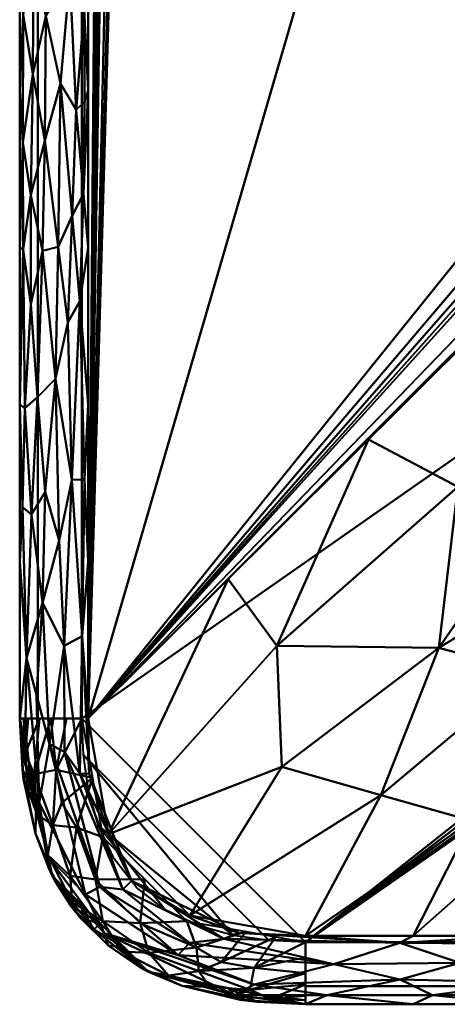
# Model space of a CAD drawing. Header units: millimetres. Extents: x -300 to 300, y -450 to 0.
# Tile 1 of 256: x -300 to -266, y -450 to -371. Entities that reach past the tile are written whole.
import ezdxf

# ---------------------------------------------------------------- set-up
doc = ezdxf.new("R2010")
doc.units = ezdxf.units.MM
doc.layers.add('A-GENM', color=13, linetype='Continuous', lineweight=30)

# ---------------------------------------------------------------- blocks, each defined once
blk = doc.blocks.new('MODEL - MODEL-355502-View 1')
at = {"layer": 'A-GENM', "lineweight": 40}
mesh = blk.add_polyface(dxfattribs=at)
corners = [(294.911, -426.924, -110), (294.787, -429.851, -110), (294.371, -432.752, -110), (293.58, -435.571, -110), (292.317, -438.211, -110), (290.513, -440.513, -110), (288.211, -442.317, -110), (285.571, -443.58, -110), (282.752, -444.371, -110), (279.852, -444.787, -110), (276.924, -444.911, -110), (-276.924, -444.911, -110), (-279.851, -444.787, -110), (-282.752, -444.371, -110), (-285.571, -443.58, -110), (-288.211, -442.317, -110), (-290.513, -440.513, -110), (-292.317, -438.211, -110), (-293.58, -435.571, -110), (-294.371, -432.752, -110), (-294.787, -429.852, -110), (-294.911, -426.924, -110), (-294.911, -23, -110), (-294.787, -20.069, -110), (-294.37, -17.166, -110), (-293.577, -14.344, -110), (-292.312, -11.702, -110), (-290.504, -9.399, -110), (-288.199, -7.594, -110), (-285.555, -6.332, -110), (-282.733, -5.541, -110), (-279.83, -5.124, -110), (-276.899, -5, -110), (276.899, -5, -110), (279.829, -5.124, -110), (282.733, -5.541, -110), (285.555, -6.332, -110), (288.199, -7.594, -110), (290.504, -9.399, -110), (292.312, -11.702, -110), (293.577, -14.344, -110), (294.37, -17.166, -110), (294.787, -20.069, -110), (294.911, -23, -110), (22, -230, -110), (21.25, -224.306, -110), (19.053, -219, -110), (15.556, -214.444, -110), (11, -210.947, -110), (5.694, -208.75, -110), (0, -208, -110), (-5.694, -208.75, -110), (-11, -210.947, -110), (-15.556, -214.444, -110), (-19.053, -219, -110), (-21.25, -224.306, -110), (-22, -230, -110), (-21.25, -235.694, -110), (-19.053, -241, -110), (-15.556, -245.556, -110), (-11, -249.053, -110), (-5.694, -251.25, -110), (0, -252, -110), (5.694, -251.25, -110), (11, -249.053, -110), (15.556, -245.556, -110), (19.053, -241, -110), (21.25, -235.694, -110)]
mesh.append_faces([[corners[k] for k in face] for face in [(64, 10, 63), (61, 11, 60), (59, 11, 58), (51, 32, 50)]], dxfattribs={"vtx0": -1, "vtx1": -1})
mesh.append_faces([[corners[k] for k in face] for face in [(58, 11, 21, 57)]], dxfattribs={"vtx0": -1, "vtx1": -1, "vtx2": -1})
mesh.append_faces([[corners[k] for k in face] for face in [(33, 43, 46, 47)]], dxfattribs={"vtx0": -1, "vtx1": -1, "vtx3": -1})
mesh.append_faces([[corners[k] for k in face] for face in [(0, 67, 44, 43), (0, 66, 67), (41, 35, 36, 40), (35, 41, 42, 34), (40, 36, 37), (34, 42, 43, 33), (33, 49, 50, 32), (43, 45, 46), (43, 44, 45), (20, 12, 13), (22, 54, 55), (32, 52, 53), (22, 55, 56)]], dxfattribs={"vtx0": -1, "vtx2": -1})
mesh.append_faces([[corners[k] for k in face] for face in [(0, 9, 10, 66), (32, 53, 54, 22)]], dxfattribs={"vtx0": -1, "vtx2": -1, "vtx3": -1})
mesh.append_faces([[corners[k] for k in face] for face in [(2, 7, 8, 9), (18, 13, 14, 15), (13, 18, 19, 20)]], dxfattribs={"vtx0": -1, "vtx3": -1})
mesh.append_faces([[corners[k] for k in face] for face in [(3, 4, 7, 2), (1, 2, 9, 0), (65, 66, 10), (64, 65, 10), (47, 48, 33), (48, 49, 33), (61, 62, 11), (59, 60, 11), (51, 52, 32), (28, 29, 25)]], dxfattribs={"vtx1": -1, "vtx2": -1})
mesh.append_faces([[corners[k] for k in face] for face in [(62, 63, 10, 11), (11, 12, 20, 21), (56, 57, 21, 22), (31, 32, 22, 23), (23, 24, 30, 31), (24, 25, 29, 30)]], dxfattribs={"vtx1": -1, "vtx3": -1})
mesh.append_faces([[corners[k] for k in face] for face in [(26, 27, 28, 25)]], dxfattribs={"vtx2": -1})
mesh.append_faces([[corners[k] for k in face] for face in [(4, 5, 6, 7), (37, 38, 39, 40), (15, 16, 17, 18)]], dxfattribs={"vtx3": -1})
mesh = blk.add_polyface(dxfattribs=at)
corners = [(-294.911, -23, -110), (-294.911, -426.924, -110), (-298.447, -426.924, -108.536), (-299.911, -426.924, -105), (-299.911, -23, -105), (-298.447, -23, -108.536)]
mesh.append_faces([[corners[k] for k in face] for face in [(3, 4, 5, 2)]], dxfattribs={"vtx2": -1})
mesh.append_faces([[corners[k] for k in face] for face in [(5, 0, 1, 2)]], dxfattribs={"vtx3": -1})
mesh = blk.add_polyface(dxfattribs=at)
corners = [(-299.911, -426.924, -105), (-299.911, -426.924), (-299.911, -23), (-299.911, -23, -105)]
mesh.append_faces([[corners[k] for k in face] for face in [(0, 1, 2, 3)]])
mesh = blk.add_polyface(dxfattribs=at)
corners = [(-294.411, -426.924), (-252.728, -385.485, -90.244), (-252.732, -385.353, -90.235), (-252.736, -385.221, -90.227), (-252.77, -383.802, -90.153), (-252.802, -380.956, -90.084), (-252.803, -380.375, -90.082), (-252.803, -379.532, -90.082), (-252.803, -378.112, -90.082), (-252.803, -375.262, -90.082), (-252.803, -329.733, -90.082), (-252.803, -284.207, -90.082), (-252.803, -238.674, -90.082), (-252.803, -215.911, -90.082), (-252.803, -204.528, -90.082), (-252.803, -198.837, -90.082), (-252.803, -195.988, -90.082), (-252.803, -194.568, -90.082), (-252.803, -193.371, -90.082), (-252.803, -193.144, -90.082), (-252.794, -191.722, -90.102), (-252.77, -190.299, -90.154), (-252.676, -187.462, -90.357), (-252.512, -184.644, -90.712), (-252.4, -183.249, -90.955), (-252.368, -182.9, -91.024), (-252.335, -182.553, -91.095), (-252.264, -181.862, -91.248), (-251.917, -179.142, -92.001), (-251.453, -176.522, -93.005), (-251.316, -175.888, -93.3), (-251.214, -175.439, -93.523), (-270.891, -157.801, -50.921), (-280.73, -148.982, -29.619), (-283.19, -146.778, -24.294), (-284.42, -145.676, -21.631), (-284.727, -145.4, -20.966), (-285.034, -145.12, -20.302), (-285.337, -144.82, -19.645), (-285.637, -144.501, -18.995), (-286.225, -143.802, -17.723), (-286.796, -143.025, -16.488), (-287.875, -141.244, -14.15), (-289.732, -136.831, -10.131), (-290.475, -134.249, -8.521), (-291.074, -131.463, -7.224), (-291.516, -128.515, -6.268), (-291.674, -126.995, -5.925), (-291.738, -126.226, -5.788), (-291.79, -125.453, -5.675), (-291.861, -123.896, -5.521), (-291.888, -122.33, -5.462), (-291.889, -121.547, -5.461), (-291.889, -120.764, -5.461), (-291.889, -119.197, -5.461), (-291.889, -112.931, -5.461), (-291.889, -87.865, -5.461), (-291.889, -37.732, -5.461), (-291.816, -34.768, -5.618), (-291.752, -33.29, -5.756), (-291.663, -31.821, -5.95), (-294.411, -23)]
mesh.append_faces([[corners[k] for k in face] for face in [(44, 0, 43), (36, 12, 35), (53, 61, 52), (57, 61, 56), (48, 0, 47), (14, 32, 13), (3, 0, 2), (7, 0, 6), (6, 0, 5), (9, 0, 8)]], dxfattribs={"vtx0": -1, "vtx1": -1})
mesh.append_faces([[corners[k] for k in face] for face in [(11, 40, 0)]], dxfattribs={"vtx0": -1, "vtx1": -1, "vtx2": -1})
mesh.append_faces([[corners[k] for k in face] for face in [(0, 40, 41), (0, 41, 42), (0, 45, 46), (12, 33, 34), (11, 38, 39), (12, 36, 37), (61, 57, 58), (61, 54, 55), (0, 50, 51), (0, 7, 8)]], dxfattribs={"vtx0": -1, "vtx2": -1})
mesh.append_faces([[corners[k] for k in face] for face in [(32, 14, 15, 16)]], dxfattribs={"vtx0": -1, "vtx3": -1})
mesh.append_faces([[corners[k] for k in face] for face in [(1, 2, 0)]], dxfattribs={"vtx1": -1})
mesh.append_faces([[corners[k] for k in face] for face in [(39, 40, 11), (44, 45, 0), (42, 43, 0), (34, 35, 12), (37, 38, 11), (32, 33, 12), (53, 54, 61), (51, 52, 61), (55, 56, 61), (61, 0, 51), (48, 49, 0), (46, 47, 0), (58, 59, 61), (49, 50, 0), (10, 11, 0, 9), (11, 12, 37), (12, 13, 32), (3, 4, 0), (4, 5, 0), (16, 17, 32), (18, 19, 32), (17, 18, 32), (20, 21, 32), (22, 23, 32), (21, 22, 32), (19, 20, 32), (24, 25, 32), (26, 27, 32), (25, 26, 32), (28, 29, 32), (29, 30, 32), (27, 28, 32), (23, 24, 32)]], dxfattribs={"vtx1": -1, "vtx2": -1})
mesh.append_faces([[corners[k] for k in face] for face in [(59, 60, 61), (30, 31, 32)]], dxfattribs={"vtx2": -1})
mesh = blk.add_polyface(dxfattribs=at)
corners = [(-295.37, -377.992, 1.602), (-294.77, -384.75, 1.089), (-294.7, -377.362, 0.981), (-299.62, -389.22, 0.997), (-299.004, -384.86, 1.58), (-299.657, -380.62, 0.929), (-299.006, -393.644, 1.596), (-298.066, -389.321, 1.974), (-299.911, -363.811), (-299.911, -376.433), (-299.624, -370.33, 0.969), (-295.686, -386.517, 1.782), (-296.03, -395.08, 1.929), (-295.07, -393.38, 1.417), (-297.804, -370.443, 1.982), (-296.623, -375.881, 2.011), (-295.874, -367.339, 1.815), (-294.411, -363.811), (-294.733, -369.906, 1.02), (-294.411, -376.433), (-297.878, -380.463, 1.992), (-298.867, -375.137, 1.642), (-295.214, -357.29, 1.466), (-296.827, -389.009, 2.065), (-297.031, -399.626, 2.104), (-299.911, -389.056), (-297.723, -360.176, 1.971), (-298.796, -366.295, 1.663), (-299.61, -362.302, 0.981), (-296.447, -359.338, 1.947), (-294.411, -389.056)]
mesh.append_faces([[corners[k] for k in face] for face in [(17, 18, 19)]], dxfattribs={"vtx0": -1, "vtx1": -1})
mesh.append_faces([[corners[k] for k in face] for face in [(0, 1, 2), (3, 4, 5), (6, 7, 4), (11, 12, 13), (11, 13, 1), (14, 15, 16), (14, 20, 15), (21, 20, 14), (16, 18, 22), (7, 20, 4), (0, 18, 16), (0, 16, 15), (0, 15, 11), (4, 21, 5), (20, 23, 15), (23, 20, 7), (23, 7, 24), (6, 4, 3), (3, 5, 25), (21, 10, 5), (9, 5, 10), (26, 27, 14), (14, 27, 21), (20, 21, 4), (27, 28, 10), (21, 27, 10), (16, 29, 14), (10, 28, 8), (23, 12, 11), (23, 11, 15), (0, 11, 1), (2, 18, 0), (1, 13, 30), (2, 19, 18), (2, 1, 19)]], dxfattribs={"vtx0": -1, "vtx1": -1, "vtx2": -1})
mesh.append_faces([[corners[k] for k in face] for face in [(8, 9, 10), (9, 25, 5), (30, 19, 1)]], dxfattribs={"vtx1": -1, "vtx2": -1})
mesh = blk.add_polyface(dxfattribs=at)
corners = [(-294.411, -426.924), (-294.411, -414.301), (-294.876, -420.304, 1.274), (-298.067, -417.638, 2.047), (-298.558, -425.031, 1.904), (-297.524, -429.005, 2.117), (-294.326, -431.385, 0.87), (-294.707, -407.723, 1.031), (-294.411, -401.678), (-296.347, -421.084, 2.081), (-295.07, -393.38, 1.417), (-295.724, -407.752, 1.847), (-298.962, -410.538, 1.659), (-297.851, -408.7, 2.069), (-298.474, -401.093, 1.878), (-299.499, -401.986, 1.178), (-295.075, -431.351, 1.607), (-296.736, -412.625, 2.12), (-296.03, -395.08, 1.929), (-297.031, -399.626, 2.104), (-299.911, -401.678), (-299.62, -389.22, 0.997), (-299.911, -389.056), (-298.066, -389.321, 1.974), (-299.006, -393.644, 1.596), (-299.377, -422.082, 1.348), (-299.69, -409.946, 0.904), (-299.911, -414.301), (-299.911, -426.924), (-296.827, -389.009, 2.065), (-294.411, -389.056), (-299.497, -430.458, 0.957)]
mesh.append_faces([[corners[k] for k in face] for face in [(28, 25, 27), (27, 26, 20)]], dxfattribs={"vtx0": -1, "vtx1": -1})
mesh.append_faces([[corners[k] for k in face] for face in [(3, 4, 5), (2, 6, 0), (9, 3, 5), (10, 7, 8), (2, 11, 9), (12, 3, 13), (7, 10, 11), (14, 15, 12), (16, 2, 9), (11, 2, 7), (17, 13, 3), (1, 7, 2), (11, 18, 19), (20, 15, 21), (13, 19, 14), (14, 23, 24), (14, 24, 15), (13, 14, 12), (25, 3, 12), (25, 26, 27), (26, 15, 20), (12, 15, 26), (24, 21, 15), (19, 23, 14), (11, 17, 9), (29, 19, 18), (11, 19, 17), (12, 26, 25), (10, 18, 11), (28, 31, 25), (4, 3, 25), (9, 17, 3), (13, 17, 19)]], dxfattribs={"vtx0": -1, "vtx1": -1, "vtx2": -1})
mesh.append_faces([[corners[k] for k in face] for face in [(7, 1, 8), (21, 22, 20), (10, 8, 30)]], dxfattribs={"vtx0": -1, "vtx2": -1})
mesh.append_faces([[corners[k] for k in face] for face in [(0, 1, 2)]], dxfattribs={"vtx1": -1, "vtx2": -1})
mesh = blk.add_polyface(dxfattribs=at)
corners = [(-266.225, -421.256, -45.418), (-259.069, -423.193, -45.619), (-252.858, -413.13, -66.149), (-259.318, -411.342, -64.247), (-252.049, -424.211, -43.744), (-263.555, -435.172, -20.009), (-252.68, -430.632, -29.84), (-276.924, -444.411), (-268.27, -444.411), (-264.678, -408.305, -60.573), (-251.384, -392.667, -90.744), (-251.42, -392.572, -90.737), (-278.833, -430.812, -22.18), (-270.889, -433.093, -23.678), (-251.912, -391.063, -90.631), (-262.298, -394.999, -69.526), (-279.228, -421.08, -30.24), (-271.867, -404.512, -48.808), (-283.139, -415.718, -24.404), (-292.78, -436.227), (-294.411, -426.924), (-286.227, -442.78, 0), (-251.118, -393.326, -90.787), (-251.157, -393.233, -90.781), (-251.49, -392.381, -90.724), (-251.455, -392.477, -90.731), (-251.311, -392.857, -90.755), (-251.348, -392.762, -90.75), (-251.525, -392.286, -90.717), (-251.078, -393.42, -90.793), (-251.197, -393.139, -90.775), (-251.235, -393.045, -90.769), (-251.274, -392.951, -90.762), (-251.037, -393.513, -90.798), (-250.687, -394.245, -90.848), (-250.595, -394.426, -90.858), (-259.616, -444.411), (-249.424, -396.324, -90.947), (-250.305, -394.962, -90.883), (-250.355, -394.874, -90.878), (-250.255, -395.049, -90.888), (-250.204, -395.137, -90.893), (-250.405, -394.786, -90.873), (-250.777, -394.063, -90.837), (-250.866, -393.88, -90.825), (-250.952, -393.697, -90.812), (-250.501, -394.606, -90.866), (-249.829, -395.74, -90.921), (-249.885, -395.654, -90.917), (-249.717, -395.909, -90.927), (-249.774, -395.825, -90.924), (-250.048, -395.397, -90.904), (-250.1, -395.311, -90.9), (-250.152, -395.224, -90.897), (-249.939, -395.569, -90.913), (-249.994, -395.483, -90.909)]
mesh.append_faces([[corners[k] for k in face] for face in [(17, 9, 15), (24, 9, 25), (25, 9, 11), (28, 9, 24), (22, 9, 29), (32, 9, 31), (30, 9, 23), (34, 9, 35), (40, 9, 41), (38, 9, 40), (45, 9, 44), (43, 9, 34), (33, 9, 45)]], dxfattribs={"vtx0": -1, "vtx1": -1})
mesh.append_faces([[corners[k] for k in face] for face in [(0, 1, 2), (2, 3, 0), (4, 5, 6), (12, 13, 0), (14, 15, 9), (0, 9, 16), (16, 18, 19), (16, 9, 17), (13, 12, 21), (0, 13, 1), (19, 12, 16), (0, 16, 12), (8, 6, 5), (5, 1, 13), (5, 4, 1), (5, 13, 7), (0, 3, 9), (37, 9, 3)]], dxfattribs={"vtx0": -1, "vtx1": -1, "vtx2": -1})
mesh.append_faces([[corners[k] for k in face] for face in [(5, 7, 8), (9, 10, 11), (16, 17, 18), (9, 22, 23), (9, 33, 29), (9, 38, 39), (9, 39, 42), (9, 42, 46), (9, 46, 35), (9, 47, 48), (9, 51, 52), (9, 54, 55), (9, 48, 54)]], dxfattribs={"vtx0": -1, "vtx2": -1})
mesh.append_faces([[corners[k] for k in face] for face in [(26, 27, 9), (27, 10, 9), (30, 31, 9), (32, 26, 9), (19, 21, 12), (21, 7, 13), (8, 36, 6), (43, 44, 9), (49, 50, 9), (50, 47, 9), (52, 53, 9), (55, 51, 9), (53, 41, 9)]], dxfattribs={"vtx1": -1, "vtx2": -1})
mesh.append_faces([[corners[k] for k in face] for face in [(18, 20, 19)]], dxfattribs={"vtx2": -1})
mesh = blk.add_polyface(dxfattribs=at)
corners = [(-297.603, -438.114, 0.966), (-298.341, -433.709, 1.56), (-299.497, -430.458, 0.957), (-294.411, -426.924), (-294.326, -431.385, 0.87), (-292.78, -436.227), (-297.289, -439.558), (-289.558, -447.289), (-293.108, -444.201, 1.177), (-295.075, -431.351, 1.607), (-290.924, -439.971, 1.053), (-286.227, -442.78), (-291.631, -440.685, 1.654), (-287.175, -445.954, 2.042), (-294.629, -441.085, 1.67), (-276.924, -449.911), (-282.626, -449.17, 1.114), (-298.558, -425.031, 1.904), (-299.377, -422.082, 1.348), (-274.662, -446.676, 2.395), (-286.263, -444.969, 2.026), (-282.308, -444.166, 0.934), (-276.924, -444.411), (-299.911, -426.924), (-298.6, -433.241), (-283.489, -444.656, 1.696), (-281.072, -448.326, 2.035), (-297.524, -429.005, 2.117), (-293.476, -440.471, 1.856), (-296.297, -429.621, 2.043), (-296.347, -421.084, 2.081), (-294.876, -420.304, 1.274)]
mesh.append_faces([[corners[k] for k in face] for face in [(3, 4, 5), (15, 16, 7), (6, 0, 24)]], dxfattribs={"vtx0": -1, "vtx1": -1})
mesh.append_faces([[corners[k] for k in face] for face in [(0, 1, 2), (4, 9, 10), (10, 9, 12), (8, 13, 14), (17, 18, 1), (19, 20, 13), (11, 10, 21), (25, 10, 12), (14, 0, 8), (26, 8, 16), (27, 28, 29), (30, 27, 29), (28, 27, 14), (25, 21, 10), (26, 13, 8), (5, 4, 10), (9, 4, 31), (25, 12, 20), (29, 28, 12), (0, 2, 24), (7, 16, 8), (29, 9, 30), (1, 18, 2), (1, 0, 14), (0, 6, 8), (1, 14, 27), (13, 28, 14), (20, 12, 28), (13, 20, 28), (12, 9, 29), (27, 17, 1)]], dxfattribs={"vtx0": -1, "vtx1": -1, "vtx2": -1})
mesh.append_faces([[corners[k] for k in face] for face in [(21, 22, 11), (2, 23, 24)]], dxfattribs={"vtx0": -1, "vtx2": -1})
mesh.append_faces([[corners[k] for k in face] for face in [(6, 7, 8), (11, 5, 10)]], dxfattribs={"vtx1": -1, "vtx2": -1})
mesh = blk.add_polyface(dxfattribs=at)
corners = [(-276.924, -449.911, -105), (-289.558, -447.289, -105), (-297.289, -439.558, -105), (-299.911, -426.924, -105), (-299.24, -426.924, -107.499), (-297.41, -426.924, -109.329), (-294.911, -426.924, -110), (-293.216, -436.478, -110), (-286.478, -443.216, -110), (-276.924, -444.911, -110), (-276.924, -447.41, -109.329), (-276.924, -449.24, -107.499), (-283.956, -448.451, -105), (-298.451, -433.956, -105), (-285.497, -447.257, -108.601), (-297.257, -435.497, -108.601), (-281.402, -448.754, -107.845), (-298.754, -431.402, -107.845), (-293.24, -443.24, -108.182), (-281.057, -446.991, -109.429), (-281.701, -444.064, -110), (-285.684, -445.35, -109.699), (-290.239, -443.377, -109.579), (-293.815, -439.867, -109.511), (-289.847, -439.847, -110), (-289.541, -445.76, -108.424), (-293.423, -443.423, -105), (-295.685, -441.689, -106.627), (-291.725, -445.659, -106.627), (-297.636, -437.895, -106.903), (-287.946, -447.606, -106.924), (-295.851, -439.576, -108.318), (-296.991, -431.057, -109.429), (-294.064, -431.701, -110), (-295.35, -435.684, -109.699), (-280.44, -449.181, -105), (-299.181, -430.44, -105), (-284.665, -448.507, -107.265), (-282.629, -449.27, -106.409), (-279.747, -449.465, -106.828), (-276.924, -448.325, -108.414), (-276.924, -449.576, -106.25), (-298.502, -434.644, -107.284), (-299.268, -432.639, -106.411), (-299.467, -429.751, -106.822), (-298.325, -426.924, -108.414), (-299.576, -426.924, -106.25), (-276.924, -446.161, -109.664), (-279.312, -444.487, -110), (-283.725, -446.513, -109.439), (-295.356, -441.49, -105), (-293.939, -443.908, -106.318), (-291.49, -445.356, -105), (-297.87, -436.757, -105), (-286.757, -447.87, -105), (-296.161, -426.924, -109.664), (-296.513, -433.725, -109.439)]
mesh.append_faces([[corners[k] for k in face] for face in [(46, 36, 3)]], dxfattribs={"vtx0": -1})
mesh.append_faces([[corners[k] for k in face] for face in [(9, 19, 48), (48, 49, 20), (24, 23, 7), (11, 39, 40), (54, 37, 12), (5, 17, 45), (50, 51, 26), (26, 51, 52), (6, 32, 55)]], dxfattribs={"vtx0": -1, "vtx1": -1})
mesh.append_faces([[corners[k] for k in face] for face in [(37, 54, 30), (21, 25, 22), (42, 17, 15), (16, 14, 19), (15, 17, 32), (25, 30, 28), (39, 16, 40), (22, 8, 21), (33, 34, 56), (38, 37, 16), (32, 17, 5), (44, 17, 43), (14, 37, 30), (15, 32, 56), (42, 15, 29), (21, 49, 14), (28, 51, 18), (39, 38, 16), (49, 48, 19), (21, 14, 25), (22, 25, 18), (23, 22, 18), (23, 24, 22), (31, 18, 27), (23, 34, 7), (28, 18, 25), (2, 29, 27), (51, 50, 27), (27, 29, 31), (30, 25, 14), (28, 52, 51), (34, 31, 15), (14, 16, 37), (1, 28, 30), (15, 31, 29), (18, 31, 23), (34, 23, 31), (56, 34, 15), (39, 41, 35), (17, 42, 43), (36, 46, 44), (38, 12, 37), (35, 38, 39), (10, 16, 19), (42, 29, 53), (43, 36, 44), (44, 45, 17), (20, 49, 21), (19, 14, 49), (18, 51, 27), (13, 43, 42), (33, 56, 32)]], dxfattribs={"vtx0": -1, "vtx1": -1, "vtx2": -1})
mesh.append_faces([[corners[k] for k in face] for face in [(28, 1, 52), (39, 11, 41), (21, 8, 20), (32, 5, 55), (34, 33, 7), (32, 6, 33), (16, 10, 40), (19, 9, 47), (29, 2, 53)]], dxfattribs={"vtx0": -1, "vtx2": -1})
mesh.append_faces([[corners[k] for k in face] for face in [(4, 45, 44), (24, 8, 22), (53, 13, 42), (35, 12, 38), (13, 36, 43), (46, 4, 44), (47, 10, 19), (50, 2, 27), (54, 1, 30)]], dxfattribs={"vtx1": -1, "vtx2": -1})
mesh.append_faces([[corners[k] for k in face] for face in [(41, 0, 35)]], dxfattribs={"vtx2": -1})
mesh = blk.add_polyface(dxfattribs=at)
corners = [(-276.924, -449.911, -105), (-276.924, -449.911), (-289.558, -447.289), (-297.289, -439.558), (-299.911, -426.924), (-299.911, -426.924, -105), (-297.289, -439.558, -105), (-289.558, -447.289, -105), (-283.241, -448.6), (-283.241, -448.6, -105), (-286.851, -448.431, -52.5), (-292.795, -445.184, -52.5), (-276.924, -449.911, -52.5), (-293.423, -443.423), (-295.827, -441.958, -37.517), (-298.648, -436.187, -52.5), (-293.423, -443.423, -105), (-298.6, -433.241), (-299.911, -426.924, -52.5), (-298.6, -433.241, -105), (-291.49, -445.356, -105), (-290.041, -447.034, -35.889), (-290.26, -446.912, -70.818), (-282.223, -449.539, -40.194), (-280.828, -449.716, -76.346), (-297.574, -438.973, -32.917), (-296.997, -440.107, -68.2), (-294.978, -443.041, -69.464), (-299.594, -431.842, -36.997), (-299.693, -431.043, -74.596)]
mesh.append_faces([[corners[k] for k in face] for face in [(13, 21, 2), (2, 10, 8), (1, 23, 12), (0, 24, 9), (17, 25, 3), (4, 28, 17), (5, 29, 18)]], dxfattribs={"vtx0": -1, "vtx1": -1})
mesh.append_faces([[corners[k] for k in face] for face in [(21, 10, 2), (25, 14, 3), (8, 10, 23), (27, 14, 26), (11, 13, 14), (11, 14, 27), (12, 23, 24), (21, 13, 11), (26, 14, 25), (25, 17, 15), (10, 21, 22), (17, 28, 15), (15, 28, 29), (22, 21, 11), (20, 22, 11), (10, 22, 7), (24, 10, 9), (10, 24, 23), (26, 15, 6), (15, 26, 25), (6, 27, 26), (16, 11, 27), (29, 28, 18), (15, 29, 19)]], dxfattribs={"vtx0": -1, "vtx1": -1, "vtx2": -1})
mesh.append_faces([[corners[k] for k in face] for face in [(24, 0, 12), (23, 1, 8), (14, 13, 3), (15, 19, 6), (11, 16, 20), (27, 6, 16)]], dxfattribs={"vtx0": -1, "vtx2": -1})
mesh.append_faces([[corners[k] for k in face] for face in [(7, 9, 10), (4, 18, 28), (5, 19, 29), (20, 7, 22)]], dxfattribs={"vtx1": -1, "vtx2": -1})
mesh = blk.add_polyface(dxfattribs=at)
corners = [(-257.83, -449.148, 1.694), (-245.798, -449.621, 1.105), (-248.95, -448.88, 1.866), (-255.777, -445.08, 1.612), (-254.702, -446.723, 2.331), (-250.192, -445.682, 2.013), (-250.962, -444.411), (-259.616, -444.411), (-269.326, -447.919, 2.323), (-266.715, -449.178, 1.692), (-259.14, -448.152, 2.227), (-274.662, -446.676, 2.395), (-269.34, -444.958, 1.516), (-283.489, -444.656, 1.696), (-282.308, -444.166, 0.934), (-264.518, -446.585, 2.345), (-268.27, -449.91), (-275.229, -449.185, 1.705), (-282.626, -449.17, 1.114), (-276.924, -449.911), (-281.072, -448.326, 2.035), (-268.27, -444.411), (-276.924, -444.411), (-242.308, -444.411), (-246.695, -444.779, 1.242), (-249.652, -447.707, 2.295), (-259.616, -449.909), (-246.005, -446.549, 2.276), (-250.962, -449.907), (-242.308, -449.906), (-287.175, -445.954, 2.042), (-286.263, -444.969, 2.026)]
mesh.append_faces([[corners[k] for k in face] for face in [(28, 0, 26), (16, 17, 19)]], dxfattribs={"vtx0": -1, "vtx1": -1})
mesh.append_faces([[corners[k] for k in face] for face in [(0, 1, 2), (3, 4, 5), (8, 9, 10), (11, 12, 13), (14, 13, 12), (15, 10, 4), (16, 9, 17), (17, 18, 19), (20, 17, 8), (10, 9, 0), (7, 12, 3), (3, 12, 15), (9, 8, 17), (10, 2, 25), (14, 12, 22), (20, 18, 17), (11, 20, 8), (11, 8, 15), (10, 15, 8), (4, 10, 25), (2, 10, 0), (11, 15, 12), (15, 4, 3), (4, 25, 27), (4, 27, 5), (28, 1, 0), (30, 20, 11), (13, 31, 11), (0, 9, 26), (3, 5, 24), (3, 24, 6)]], dxfattribs={"vtx0": -1, "vtx1": -1, "vtx2": -1})
mesh.append_faces([[corners[k] for k in face] for face in [(12, 7, 21)]], dxfattribs={"vtx0": -1, "vtx2": -1})
mesh.append_faces([[corners[k] for k in face] for face in [(6, 7, 3), (21, 22, 12), (23, 6, 24), (16, 26, 9), (28, 29, 1)]], dxfattribs={"vtx1": -1, "vtx2": -1})
mesh = blk.add_polyface(dxfattribs=at)
corners = [(-276.924, -444.911, -110), (276.924, -444.911, -110), (276.924, -448.447, -108.536), (276.924, -449.911, -105), (-276.924, -449.911, -105), (-276.924, -448.447, -108.536)]
mesh.append_faces([[corners[k] for k in face] for face in [(3, 4, 5, 2)]], dxfattribs={"vtx2": -1})
mesh.append_faces([[corners[k] for k in face] for face in [(5, 0, 1, 2)]], dxfattribs={"vtx3": -1})
mesh = blk.add_polyface(dxfattribs=at)
corners = [(-276.924, -449.911, -105), (276.924, -449.911, -105), (276.924, -449.911), (0, -449.911), (-276.924, -449.911)]
mesh.append_faces([[corners[k] for k in face] for face in [(3, 1, 2)]], dxfattribs={"vtx0": -1})
mesh.append_faces([[corners[k] for k in face] for face in [(0, 1, 3, 4)]], dxfattribs={"vtx1": -1})

msp = doc.modelspace()

# ---------------------------------------------------------------- block references
at = {"layer": 'A-GENM', "lineweight": 40}
msp.add_blockref('MODEL - MODEL-355502-View 1', (0, 0), dxfattribs=at)

doc.saveas('drawing.dxf')
